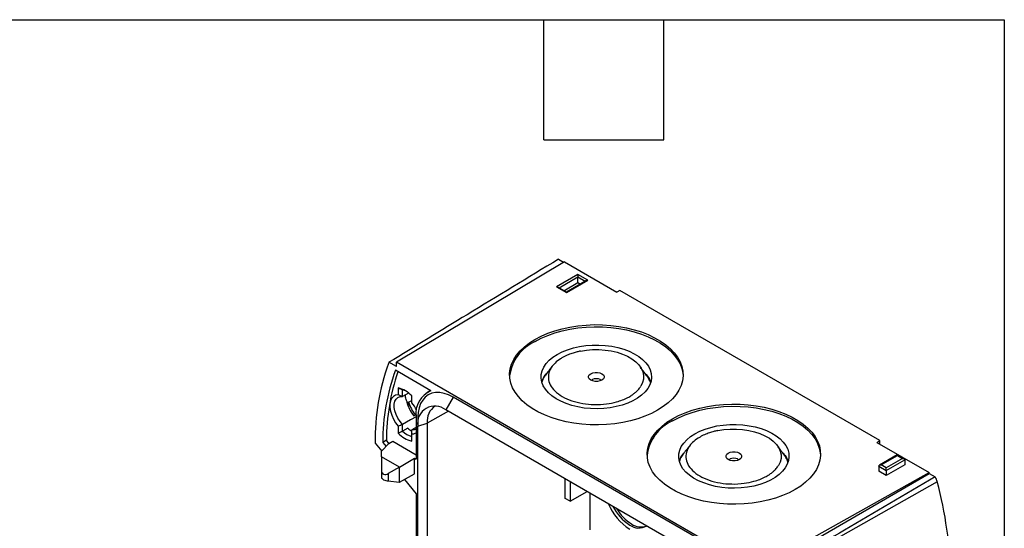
# Model space of a CAD drawing. Header units: millimetres. Extents: x 19 to 819, y 19 to 629.
# Tile 17 of 17: x 632 to 819, y 532 to 629. Entities that reach past the tile are written whole.
import ezdxf

# ---------------------------------------------------------------- set-up
doc = ezdxf.new("R2010")
doc.units = ezdxf.units.MM
doc.header["$LTSCALE"] = 3
doc.linetypes.add('SLD-Solid', pattern=[0])
doc.layers.add('TEXT', color=140, linetype='SLD-Solid', lineweight=25)

msp = doc.modelspace()

# ---------------------------------------------------------------- linework, layer by layer
for p, q in [((734.3, 583.1), (735.3, 582.52)), ((735.44, 582.6), (703.48, 563.49)), ((735.44, 582.6), (745.41, 576.84)), ((738.02, 580.21), (733.92, 577.84)), ((734.43, 577.65), (738.02, 579.72)), ((735.83, 576.74), (739.93, 579.11)), ((739.63, 579.04), (735.83, 576.84)), ((739.93, 579.11), (738.02, 580.21)), ((738.02, 578.65), (738.02, 579.72)), ((738.02, 579.72), (739.42, 578.91)), ((733.92, 577.84), (735.83, 576.74)), ((735.83, 576.84), (734.22, 577.77)), ((735.36, 577.11), (738.02, 578.65)), ((738.02, 578.65), (738.49, 578.38)), ((745.98, 577.17), (745.41, 576.84)), ((795.47, 548.59), (745.98, 577.17)), ((703.48, 562.68), (702.06, 563.49)), ((703.48, 562.68), (703.48, 563.49)), ((771.79, 524.06), (703.48, 563.49)), ((710.06, 558.06), (703.29, 561.97)), ((703.81, 558.63), (703.81, 557.3)), ((704.65, 556.98), (704.65, 558.26)), ((706.4, 555.8), (706.4, 557.13)), ((709.94, 558.13), (709.24, 557.71)), ((714.3, 556.84), (712.88, 554.45)), ((760.97, 529.9), (714.3, 556.84)), ((705.74, 555.15), (705.94, 555.27)), ((705.8, 555.9), (706.4, 556.25)), ((706.79, 553.33), (707.24, 553.59)), ((707.23, 553.16), (707.23, 545.08)), ((707.58, 553.22), (707.53, 551.56)), ((713.36, 554.18), (709.35, 551.94)), ((759.55, 527.51), (712.88, 554.45)), ((703.81, 551.34), (703.81, 550.01)), ((704.65, 550.38), (704.65, 551.66)), ((705.64, 550.95), (704.65, 550.38)), ((707.53, 551.36), (709.35, 551.94)), ((707.53, 497.47), (707.53, 551.36)), ((709.35, 551.94), (709.35, 498.05)), ((706.4, 550.54), (706.28, 550.47)), ((706.4, 548.52), (706.4, 549.84)), ((699.45, 548.14), (700.68, 546.61)), ((702.06, 548.06), (700.65, 546.57)), ((701.58, 548.67), (700.87, 548.26)), ((700.87, 548.26), (701.5, 547.47)), ((702.07, 548.06), (701.58, 548.67)), ((702.06, 548.06), (702.77, 548.48)), ((702.77, 548.48), (707.23, 545.9)), ((794.91, 548.27), (795.47, 548.59)), ((794.91, 548.27), (804.88, 542.51)), ((795.47, 547.94), (795.47, 548.59)), ((700.65, 545.53), (700.65, 546.57)), ((700.65, 545.53), (700.65, 542.8)), ((704.05, 543.57), (700.65, 545.53)), ((704.05, 543.57), (706.94, 545.24)), ((706.94, 542.3), (706.94, 545.24)), ((706.94, 545.24), (707.23, 545.08)), ((798.79, 545.87), (795.39, 543.91)), ((795.69, 543.98), (798.8, 545.77)), ((799.78, 545.21), (796.68, 543.41)), ((800.08, 545.13), (798.8, 545.87)), ((798.8, 545.77), (799.78, 545.21)), ((704.05, 543.57), (701.91, 542.34)), ((704.05, 540.69), (704.05, 543.57)), ((795.27, 543.74), (795.26, 542.76)), ((795.27, 543.74), (796.68, 542.92)), ((796.68, 543.41), (795.69, 543.98)), ((796.68, 542.92), (800.2, 544.96)), ((800.21, 543.98), (796.68, 541.94)), ((800.2, 544.96), (800.21, 543.98)), ((700.65, 542.8), (700.65, 541.54)), ((701.91, 542.34), (701.91, 540.92)), ((704.05, 540.69), (706.94, 542.3)), ((771.79, 524.06), (804.88, 542.51)), ((771.79, 523.24), (804.88, 542.35)), ((796.68, 541.94), (795.26, 542.76)), ((796.68, 542.92), (796.68, 541.94)), ((804.88, 542.35), (804.88, 542.51)), ((804.88, 542.35), (806.02, 541.69)), ((701.91, 540.92), (704.01, 540.68)), ((704.05, 540.69), (704.01, 540.68)), ((705.01, 541.23), (707.23, 538.47)), ((735.61, 537.61), (735.61, 541.33)), ((736.55, 540.79), (736.55, 537.07)), ((806.37, 540.79), (773.31, 522.1)), ((707.23, 538.47), (707.23, 513.97)), ((736.55, 537.07), (739.8, 538.91)), ((740.28, 538.63), (740.28, 531.62)), ((736.55, 537.07), (735.61, 537.61))]:
    msp.add_line(p, q)
at = {"flags": 128}
for points in [[(729.85, 567.86), (731.02, 568.47), (732.27, 569.01), (733.61, 569.49), (735.03, 569.88), (736.5, 570.2), (738.01, 570.43), (739.56, 570.58), (741.13, 570.65), (742.7, 570.63), (744.26, 570.52), (745.79, 570.33), (747.29, 570.05), (748.73, 569.69), (750.11, 569.26), (751.41, 568.75), (752.62, 568.17), (753.73, 567.53), (754.73, 566.83), (755.61, 566.08), (756.36, 565.29), (756.98, 564.45), (757.46, 563.59), (757.79, 562.7), (757.98, 561.8), (758.02, 560.9), (757.9, 559.99), (757.64, 559.1), (757.24, 558.22), (756.69, 557.38), (756, 556.56), (755.19, 555.79), (754.24, 555.06), (753.19, 554.39), (752.03, 553.78), (750.77, 553.24), (749.43, 552.76), (748.02, 552.37), (746.55, 552.05), (745.03, 551.82), (743.48, 551.67), (741.91, 551.6), (740.34, 551.62), (738.79, 551.73), (737.25, 551.92), (735.76, 552.2), (734.31, 552.56), (732.93, 552.99), (731.63, 553.5), (730.42, 554.08), (729.31, 554.72), (728.31, 555.42), (727.43, 556.17), (726.68, 556.96), (726.06, 557.8), (725.58, 558.66), (725.25, 559.55), (725.06, 560.45), (725.03, 561.35), (725.14, 562.26), (725.4, 563.15), (725.8, 564.03), (726.35, 564.87), (727.04, 565.69), (727.86, 566.46), (728.8, 567.19), (729.85, 567.86)], [(729.86, 567.45), (731.02, 568.06), (732.27, 568.6), (733.61, 569.08), (735.03, 569.47), (736.5, 569.79), (738.01, 570.02), (739.56, 570.17), (741.13, 570.24), (742.7, 570.22), (744.26, 570.11), (745.79, 569.92), (747.29, 569.64), (748.73, 569.28), (750.11, 568.85), (751.41, 568.34), (752.62, 567.76), (753.73, 567.12), (754.73, 566.42), (755.61, 565.67), (756.36, 564.88), (756.98, 564.05), (757.46, 563.18), (757.79, 562.3), (757.98, 561.4), (758.02, 560.89)], [(734.1, 565), (735.03, 565.48), (736.05, 565.89), (737.15, 566.23), (738.31, 566.49), (739.51, 566.67), (740.74, 566.76), (741.99, 566.77), (743.23, 566.7), (744.44, 566.54), (745.61, 566.3), (746.73, 565.98), (747.77, 565.59), (748.72, 565.13), (749.58, 564.61), (750.32, 564.03), (750.93, 563.4), (751.42, 562.74), (751.76, 562.05), (751.96, 561.34), (752.02, 560.63), (751.93, 559.91), (751.69, 559.21), (751.31, 558.52), (750.79, 557.87), (750.14, 557.26), (749.37, 556.69), (748.49, 556.18), (747.52, 555.74), (746.45, 555.37), (745.32, 555.07), (744.14, 554.85), (742.92, 554.71), (741.68, 554.66), (740.43, 554.69), (739.21, 554.8), (738.01, 555), (736.87, 555.28), (735.79, 555.64), (734.79, 556.07), (733.88, 556.56), (733.08, 557.11), (732.4, 557.71), (731.85, 558.36), (731.43, 559.03), (731.16, 559.73), (731.03, 560.45), (731.05, 561.17), (731.22, 561.88), (731.53, 562.57), (731.98, 563.24), (732.56, 563.88), (733.27, 564.47), (734.1, 565)], [(738.49, 565.61), (739.63, 565.8), (740.82, 565.9), (742.01, 565.9), (743.2, 565.82), (744.36, 565.65), (745.46, 565.39), (746.5, 565.05), (747.45, 564.63), (748.29, 564.14), (749.02, 563.59), (749.61, 562.99), (750.06, 562.35), (750.36, 561.68), (750.51, 561), (750.49, 560.31), (750.32, 559.63), (749.99, 558.96)], [(740.46, 561.33), (740.84, 561.49), (741.29, 561.57), (741.76, 561.57), (742.2, 561.49), (742.58, 561.33), (742.86, 561.11), (743, 560.85), (743, 560.58), (742.86, 560.32), (742.58, 560.1), (742.2, 559.95), (741.76, 559.86), (741.29, 559.86), (740.84, 559.95), (740.46, 560.1), (740.18, 560.32), (740.04, 560.58), (740.04, 560.85), (740.18, 561.11), (740.46, 561.33)], [(740.62, 560.02), (740.67, 560.1), (740.87, 560.28)], [(740.87, 560.28), (741.17, 560.39), (741.52, 560.43), (741.87, 560.39), (742.17, 560.28), (742.37, 560.1), (742.42, 560.02)], [(703.81, 557.3), (703.32, 557.22), (702.9, 557), (702.58, 556.64), (702.35, 556.15), (702.23, 555.56), (702.23, 554.9), (702.35, 554.17), (702.58, 553.43), (702.9, 552.69), (703.32, 551.98), (703.81, 551.34)], [(704.65, 551.66), (704.17, 552.22), (703.76, 552.86), (703.43, 553.54), (703.2, 554.24), (703.08, 554.92), (703.08, 555.54), (703.2, 556.08), (703.43, 556.51), (703.76, 556.82), (704.17, 556.97), (704.65, 556.98)], [(705.76, 557.63), (705.21, 557.31), (704.65, 556.98)], [(714.3, 556.84), (713.42, 557.28), (712.56, 557.58), (711.73, 557.74), (710.94, 557.74), (710.21, 557.6), (709.55, 557.31), (708.97, 556.88), (708.48, 556.32), (708.09, 555.64), (707.81, 554.84), (707.63, 553.94), (707.58, 553.22)], [(756.02, 552.76), (757.18, 553.37), (758.44, 553.91), (759.78, 554.38), (761.19, 554.78), (762.66, 555.09), (764.18, 555.33), (765.73, 555.48), (767.29, 555.54), (768.86, 555.52), (770.42, 555.41), (771.95, 555.22), (773.45, 554.95), (774.89, 554.59), (776.27, 554.15), (777.57, 553.65), (778.78, 553.07), (779.89, 552.43), (780.89, 551.73), (781.77, 550.98), (782.53, 550.18), (783.14, 549.35), (783.62, 548.49), (783.96, 547.6), (784.14, 546.7), (784.18, 545.79), (784.07, 544.89), (783.81, 544), (783.4, 543.12), (782.85, 542.27), (782.17, 541.46), (781.35, 540.68), (780.41, 539.96), (779.35, 539.29), (778.19, 538.68), (776.93, 538.13), (775.59, 537.66), (774.18, 537.27), (772.71, 536.95), (771.19, 536.71), (769.64, 536.56), (768.08, 536.5), (766.51, 536.52), (764.95, 536.63), (763.41, 536.82), (761.92, 537.1), (760.47, 537.45), (759.1, 537.89), (757.8, 538.4), (756.59, 538.97), (755.48, 539.61), (754.48, 540.31), (753.6, 541.06), (752.84, 541.86), (752.22, 542.69), (751.75, 543.56), (751.41, 544.44), (751.23, 545.34), (751.19, 546.25), (751.3, 547.15), (751.56, 548.05), (751.97, 548.92), (752.52, 549.77), (753.2, 550.59), (754.02, 551.36), (754.96, 552.09), (756.02, 552.76)], [(756.02, 552.35), (757.18, 552.96), (758.44, 553.5), (759.78, 553.97), (761.19, 554.37), (762.66, 554.69), (764.18, 554.92), (765.73, 555.07), (767.29, 555.13), (768.86, 555.11), (770.42, 555.01), (771.95, 554.81), (773.45, 554.54), (774.89, 554.18), (776.27, 553.75), (777.57, 553.24), (778.78, 552.66), (779.89, 552.02), (780.89, 551.32), (781.77, 550.57), (782.52, 549.77), (783.14, 548.94), (783.62, 548.08), (783.95, 547.19), (784.14, 546.29), (784.18, 545.79)], [(707.23, 553.15), (706.17, 552.54), (704.65, 551.66)], [(707.23, 551.12), (706.97, 550.97), (706.4, 550.65)], [(760.26, 549.9), (761.19, 550.38), (762.21, 550.79), (763.31, 551.12), (764.47, 551.38), (765.67, 551.56), (766.91, 551.66), (768.15, 551.67), (769.39, 551.59), (770.6, 551.44), (771.77, 551.2), (772.89, 550.88), (773.93, 550.49), (774.89, 550.02), (775.74, 549.5), (776.48, 548.92), (777.1, 548.3), (777.58, 547.64), (777.93, 546.95), (778.13, 546.24), (778.18, 545.52), (778.09, 544.81), (777.85, 544.1), (777.47, 543.42), (776.95, 542.77), (776.31, 542.15), (775.54, 541.59), (774.66, 541.08), (773.68, 540.64), (772.62, 540.26), (771.49, 539.96), (770.3, 539.74), (769.08, 539.61), (767.84, 539.55), (766.6, 539.58), (765.37, 539.7), (764.17, 539.9), (763.03, 540.18), (761.95, 540.54), (760.95, 540.96), (760.04, 541.46), (759.24, 542.01), (758.57, 542.61), (758.01, 543.25), (757.6, 543.93), (757.32, 544.63), (757.19, 545.34), (757.21, 546.06), (757.38, 546.77), (757.69, 547.47), (758.14, 548.14), (758.72, 548.77), (759.43, 549.36), (760.26, 549.9)], [(707.23, 550.77), (706.88, 550.66), (706.4, 550.65)], [(764.65, 550.5), (765.8, 550.69), (766.98, 550.79), (768.17, 550.8), (769.36, 550.72), (770.52, 550.54), (771.62, 550.28), (772.66, 549.94), (773.61, 549.52), (774.46, 549.04), (775.18, 548.49), (775.78, 547.89), (776.23, 547.25), (776.53, 546.58), (776.67, 545.9), (776.66, 545.21), (776.48, 544.52), (776.16, 543.86)], [(766.62, 546.23), (767, 546.38), (767.45, 546.47), (767.92, 546.47), (768.37, 546.38), (768.74, 546.23), (769.02, 546.01), (769.17, 545.75), (769.17, 545.48), (769.02, 545.22), (768.74, 545), (768.37, 544.84), (767.92, 544.76), (767.45, 544.76), (767, 544.84), (766.62, 545), (766.35, 545.22), (766.2, 545.48), (766.2, 545.75), (766.35, 546.01), (766.62, 546.23)], [(767.03, 545.17), (767.33, 545.29), (767.68, 545.33), (768.04, 545.29), (768.34, 545.17), (768.54, 545), (768.58, 544.92)], [(766.79, 544.92), (766.83, 545), (767.03, 545.17)]]:
    msp.add_lwpolyline(points, dxfattribs=at)
for centre, radius, start, end in [((733.28, 559.87), 8.32, 114.3166, 172.9618), ((742.22, 548.84), 42.78, 160.2571, 180.9364), ((702.82, 562.97), 0.918, 145.2292, 159.5086), ((741.54, 548.16), 40.67, 160.1471, 179.8572), ((742.68, 548.52), 41.1, 161.2969, 179.8007), ((702.62, 553.57), 5.19, 43.2511, 76.7543), ((703.61, 554.66), 3.75, 62.1375, 73.8243), ((711.81, 553.78), 4.63, 112.3315, 187.6739), ((713.86, 558.62), 8.51, 198.6354, 217.1165), ((711.35, 557.18), 5.97, 204.7427, 220.1448), ((701.15, 551.29), 6.93, 26.9922, 40.6698), ((710.81, 551.86), 3.32, 51.2818, 188.729), ((712.74, 552.33), 3.42, 123.8146, 186.5469), ((709.4, 555.21), 5.68, 228.6144, 238.1837), ((759.44, 544.77), 8.32, 114.3166, 172.9618), ((707.59, 553.57), 5.19, 223.2511, 256.7543), ((707.8, 553.81), 4.66, 227.5132, 252.4922), ((706.42, 551.3), 1.45, 269.06, 303.5307), ((802.02, 539.63), 4.5, 15.0233, 27.2887), ((736.77, 521.8), 72.14, 0.5626, 15.267), ((753.71, 540.78), 10.76, 202.8023, 237.257), ((752.63, 540.06), 8.89, 206.4638, 237.7532), ((752.81, 540.07), 8.63, 210.4413, 238.0278), ((749.61, 534.84), 2.87, 233.0834, 300.4479), ((750.03, 535.33), 3.15, 235.255, 289.2118)]:
    msp.add_arc(centre, radius, start, end)
for points, knots in [([(734.3, 583.1), (728.51, 579.58), (717.76, 573.05), (707.02, 566.51), (702.06, 563.49)], [0, 0, 0, 0, 0.538249, 1, 1, 1, 1]), ([(738.02, 580.21), (738.02, 580.15), (738.02, 580.06), (738.02, 579.92), (738.02, 579.87), (738.02, 579.78), (738.02, 579.75), (738.02, 579.72)], [0, 0, 0, 0, 0.5, 0.5, 0.75, 0.75, 1, 1, 1, 1]), ([(739.63, 579.03), (739.64, 579.04), (739.69, 579.07), (739.79, 579.1), (739.88, 579.1), (739.93, 579.11)], [0, 0, 0, 0, 0.1151657, 0.5623719, 1, 1, 1, 1]), ([(733.92, 577.84), (733.98, 577.84), (734.09, 577.83), (734.18, 577.79), (734.22, 577.77)], [0, 0, 0, 0, 0.561854, 1, 1, 1, 1]), ([(735.83, 576.84), (735.83, 576.84), (735.83, 576.84), (735.83, 576.81), (735.83, 576.76), (735.83, 576.74)], [0, 0, 0, 0, 0.115166, 0.562372, 1, 1, 1, 1]), ([(738.49, 565.61), (738.39, 565.59), (738.18, 565.55), (737.85, 565.47), (737.48, 565.37), (737.08, 565.25), (736.64, 565.1), (736.17, 564.92), (735.69, 564.71), (735.19, 564.45), (734.46, 564.02), (733.66, 563.39), (733, 562.6), (732.49, 561.64), (732.3, 560.51), (732.67, 559.2), (733.57, 557.99), (734.51, 557.29), (735.58, 556.67), (736.8, 556.13), (738.89, 555.61), (741.17, 555.4), (743.37, 555.52), (745.57, 555.96), (747.15, 556.57), (748.22, 557.19), (748.8, 557.62), (749.24, 558.01), (749.58, 558.37), (749.82, 558.68), (749.94, 558.88), (749.99, 558.96)], [0, 0, 0, 0, 0.008348, 0.018081, 0.029201, 0.041711, 0.055613, 0.070909, 0.087602, 0.105696, 0.125194, 0.173914, 0.215616, 0.250248, 0.315086, 0.375177, 0.43826, 0.500053, 0.500109, 0.561919, 0.625026, 0.685082, 0.749884, 0.804445, 0.874788, 0.903518, 0.92909, 0.951517, 0.970805, 0.986964, 1, 1, 1, 1]), ([(733.23, 562.86), (733.03, 562.61), (732.6, 562.07), (732.17, 561.53), (731.95, 561.24)], [0, 0, 0, 0, 0.473924, 1, 1, 1, 1]), ([(751.08, 560.99), (750.87, 561.27), (750.48, 561.78), (750.1, 562.28), (749.94, 562.5)], [0, 0, 0, 0, 0.568172, 1, 1, 1, 1]), ([(731.97, 561.23), (731.88, 561.12), (731.55, 560.74), (731.29, 560.25), (731.22, 559.88), (731.2, 559.81)], [0, 0, 0, 0, 0.2524, 0.85911, 1, 1, 1, 1]), ([(731.21, 559.79), (731.24, 559.95), (731.36, 560.47), (731.73, 560.96), (731.98, 561.29)], [0, 0, 0, 0, 0.310607, 1, 1, 1, 1]), ([(750.74, 561.45), (750.84, 561.35), (751.3, 560.91), (751.66, 560.31), (751.79, 559.8), (751.81, 559.7)], [0, 0, 0, 0, 0.179998, 0.825631, 1, 1, 1, 1]), ([(751.8, 559.62), (751.8, 559.62), (751.75, 559.93), (751.51, 560.39), (751.18, 560.83), (751.06, 560.98)], [0, 0, 0, 0, 0.002103, 0.643815, 1, 1, 1, 1]), ([(705.52, 555.96), (705.38, 556.28), (705.15, 556.81), (705.18, 557.15), (705.19, 557.3)], [0, 0, 0, 0, 0.585102, 1, 1, 1, 1]), ([(705.74, 555.15), (705.72, 555.2), (705.68, 555.31), (705.64, 555.45), (705.6, 555.58), (705.57, 555.7), (705.55, 555.8), (705.53, 555.89), (705.53, 555.94), (705.52, 555.96)], [0, 0, 0, 0, 0.197303, 0.376557, 0.537623, 0.680455, 0.805076, 0.911559, 1, 1, 1, 1]), ([(764.65, 550.5), (764.55, 550.48), (764.35, 550.44), (764.02, 550.36), (763.65, 550.27), (763.24, 550.15), (762.8, 550), (762.34, 549.82), (761.85, 549.6), (761.36, 549.35), (760.62, 548.92), (759.82, 548.29), (759.16, 547.49), (758.65, 546.54), (758.47, 545.41), (758.83, 544.09), (759.73, 542.89), (760.68, 542.18), (761.74, 541.57), (762.96, 541.02), (765.05, 540.5), (767.33, 540.29), (769.53, 540.41), (771.73, 540.86), (773.31, 541.47), (774.38, 542.09), (774.96, 542.51), (775.41, 542.91), (775.74, 543.27), (775.98, 543.58), (776.1, 543.77), (776.16, 543.86)], [0, 0, 0, 0, 0.008348, 0.018081, 0.029201, 0.041711, 0.055613, 0.070909, 0.087602, 0.105696, 0.125194, 0.173914, 0.215616, 0.250248, 0.315086, 0.375177, 0.43826, 0.500053, 0.500109, 0.561919, 0.625026, 0.685082, 0.749884, 0.804445, 0.874788, 0.903518, 0.92909, 0.951517, 0.970805, 0.986964, 1, 1, 1, 1]), ([(759.4, 547.76), (759.19, 547.5), (758.76, 546.96), (758.33, 546.42), (758.11, 546.14)], [0, 0, 0, 0, 0.473924, 1, 1, 1, 1]), ([(777.25, 545.88), (777.03, 546.17), (776.65, 546.67), (776.27, 547.18), (776.1, 547.4)], [0, 0, 0, 0, 0.568172, 1, 1, 1, 1]), ([(758.14, 546.13), (758.04, 546.02), (757.71, 545.63), (757.45, 545.15), (757.38, 544.78), (757.36, 544.71)], [0, 0, 0, 0, 0.2524, 0.85911, 1, 1, 1, 1]), ([(757.37, 544.69), (757.41, 544.85), (757.52, 545.37), (757.89, 545.85), (758.15, 546.19)], [0, 0, 0, 0, 0.310607, 1, 1, 1, 1]), ([(776.9, 546.34), (777, 546.25), (777.47, 545.8), (777.82, 545.2), (777.95, 544.7), (777.97, 544.59)], [0, 0, 0, 0, 0.1799978, 0.8256307, 1, 1, 1, 1]), ([(777.96, 544.52), (777.96, 544.52), (777.91, 544.82), (777.68, 545.29), (777.34, 545.72), (777.22, 545.88)], [0, 0, 0, 0, 0.002103, 0.643815, 1, 1, 1, 1]), ([(798.8, 545.77), (798.8, 545.8), (798.8, 545.86), (798.8, 545.87), (798.8, 545.87)], [0, 0, 0, 0, 0.561854, 1, 1, 1, 1]), ([(799.78, 545.21), (799.88, 545.21), (800, 545.18), (800.12, 545.11), (800.15, 545.08), (800.19, 545.02), (800.2, 544.99), (800.2, 544.96)], [0, 0, 0, 0, 0.5, 0.5, 0.75, 0.75, 1, 1, 1, 1]), ([(795.27, 543.74), (795.27, 543.77), (795.28, 543.8), (795.32, 543.86), (795.35, 543.89), (795.48, 543.96), (795.59, 543.98), (795.69, 543.98)], [0, 0, 0, 0, 0.25, 0.25, 0.5, 0.5, 1, 1, 1, 1]), ([(796.68, 542.92), (796.68, 542.95), (796.68, 542.99), (796.68, 543.07), (796.68, 543.12), (796.68, 543.26), (796.68, 543.36), (796.68, 543.41)], [0, 0, 0, 0, 0.25, 0.25, 0.5, 0.5, 1, 1, 1, 1]), ([(700.65, 542.8), (700.65, 542.68), (700.68, 542.55), (700.81, 542.34), (700.91, 542.25), (701.17, 542.16), (701.33, 542.15), (701.63, 542.2), (701.78, 542.26), (701.91, 542.34)], [0, 0, 0, 0, 0.25, 0.25, 0.5, 0.5, 0.75, 0.75, 1, 1, 1, 1]), ([(700.65, 541.54), (700.65, 541.49), (700.68, 541.43), (700.81, 541.3), (700.91, 541.23), (701.17, 541.1), (701.33, 541.04), (701.63, 540.96), (701.78, 540.93), (701.91, 540.92)], [0, 0, 0, 0, 0.25, 0.25, 0.5, 0.5, 0.75, 0.75, 1, 1, 1, 1]), ([(806.02, 541.69), (800.26, 538.31), (789.33, 531.88), (778.38, 525.46), (773.2, 522.43)], [0, 0, 0, 0, 0.526691, 1, 1, 1, 1])]:
    msp.add_open_spline(points, degree=3, knots=knots)
for points in [[(703.81, 558.63), (704.09, 558.51), (704.38, 558.39), (704.65, 558.26)], [(704.65, 556.98), (704.38, 557.09), (704.09, 557.2), (703.81, 557.3)], [(705.52, 555.96), (705.63, 555.74), (705.77, 555.5), (705.94, 555.27)], [(705.74, 555.15), (705.8, 554.99), (705.86, 554.84), (705.93, 554.68)], [(704.65, 551.66), (704.38, 551.55), (704.09, 551.44), (703.81, 551.34)], [(704.65, 550.38), (704.38, 550.25), (704.09, 550.13), (703.81, 550.01)], [(706.4, 549.84), (706.4, 550.11), (706.4, 550.38), (706.4, 550.65)]]:
    msp.add_open_spline(points, degree=3)
at = {"layer": 'TEXT'}
for p, q in [((19.05, 628.65), (819.15, 628.65)), ((731.52, 605.79), (731.52, 628.65)), ((754.38, 605.79), (754.38, 628.65)), ((819.15, 628.65), (819.15, 19.05)), ((731.52, 605.79), (754.38, 605.79))]:
    msp.add_line(p, q, dxfattribs=at)

doc.saveas('drawing.dxf')
